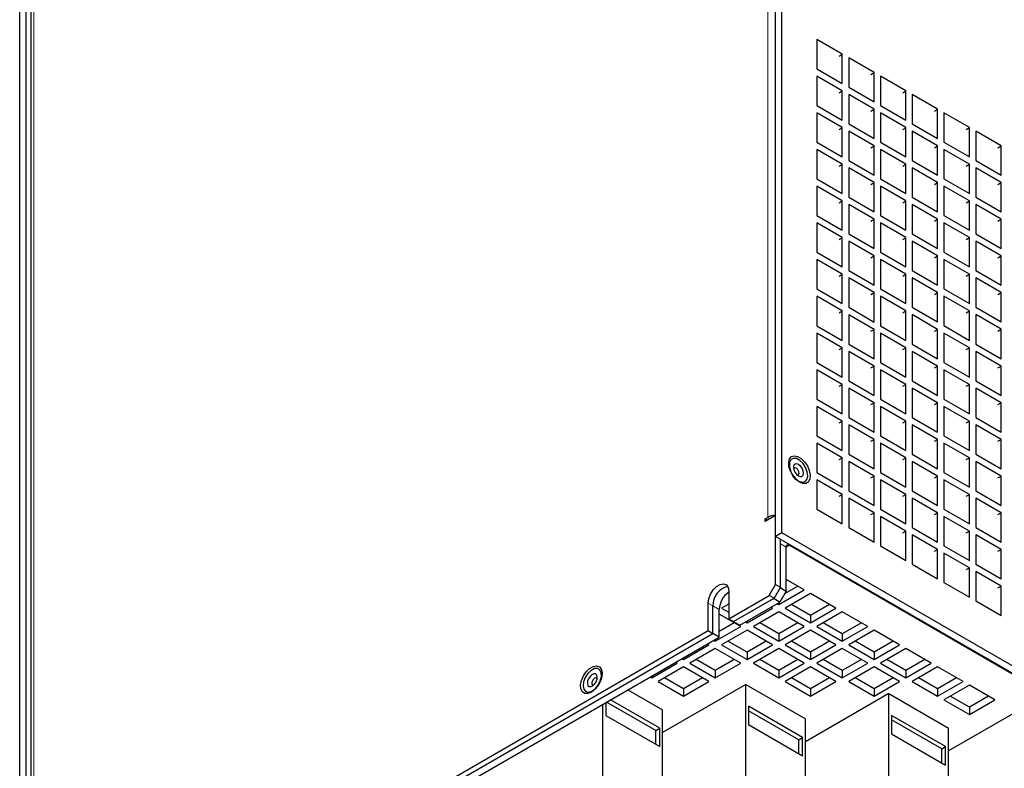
# Model space of a CAD drawing. Header units: millimetres. Extents: x 5 to 418, y 2 to 292.
# Tile 16 of 19: x 327 to 385, y 109 to 153. Entities that reach past the tile are written whole.
import ezdxf

# ---------------------------------------------------------------- set-up
doc = ezdxf.new("R2010")
doc.units = ezdxf.units.MM

msp = doc.modelspace()

# ---------------------------------------------------------------- linework, layer by layer
at = {"color": 7, "linetype": 'Continuous', "lineweight": 25}
for p, q in [((371.7185, 122.6049), (371.7185, 205.3477)), ((372.0956, 122.8226), (372.0956, 205.5654)), ((326.8408, 93.4314), (326.8408, 182.7065)), ((327.2179, 93.6491), (327.2179, 182.9242)), ((327.4941, 178.2427), (327.4941, 98.3306)), ((374.1698, 152.1094), (374.1698, 150.3674)), ((375.6783, 151.2386), (374.1698, 152.1094)), ((375.4897, 151.1297), (375.6783, 151.2386)), ((375.6783, 149.4966), (375.6783, 151.2386)), ((376.0554, 151.0208), (376.0554, 149.2789)), ((377.5639, 150.15), (376.0554, 151.0208)), ((374.1698, 150.3674), (375.6783, 149.4966)), ((374.1698, 149.9319), (374.1698, 148.19)), ((375.6783, 149.0611), (374.1698, 149.9319)), ((377.3754, 150.0412), (377.5639, 150.15)), ((377.5639, 148.4081), (377.5639, 150.15)), ((377.9411, 149.9323), (377.9411, 148.1903)), ((379.4495, 149.0615), (377.9411, 149.9323)), ((375.4897, 148.9523), (375.6783, 149.0611)), ((375.6783, 147.3192), (375.6783, 149.0611)), ((376.0554, 149.2789), (377.5639, 148.4081)), ((379.261, 148.9526), (379.4495, 149.0615)), ((379.4495, 147.3195), (379.4495, 149.0615)), ((376.0554, 148.8434), (376.0554, 147.1015)), ((377.5639, 147.9726), (376.0554, 148.8434)), ((379.8267, 148.8438), (379.8267, 147.1018)), ((381.3352, 147.9729), (379.8267, 148.8438)), ((374.1698, 148.19), (375.6783, 147.3192)), ((377.3754, 147.8637), (377.5639, 147.9726)), ((377.5639, 146.2306), (377.5639, 147.9726)), ((377.9411, 148.1903), (379.4495, 147.3195)), ((381.1466, 147.8641), (381.3352, 147.9729)), ((381.3352, 146.231), (381.3352, 147.9729)), ((374.1698, 147.7545), (374.1698, 146.0126)), ((375.6783, 146.8837), (374.1698, 147.7545)), ((377.9411, 147.7549), (377.9411, 146.0129)), ((379.4495, 146.884), (377.9411, 147.7549)), ((381.7123, 147.7552), (381.7123, 146.0133)), ((383.2208, 146.8844), (381.7123, 147.7552)), ((375.4897, 146.7748), (375.6783, 146.8837)), ((375.6783, 145.1417), (375.6783, 146.8837)), ((376.0554, 147.1015), (377.5639, 146.2306)), ((379.261, 146.7752), (379.4495, 146.884)), ((379.4495, 145.1421), (379.4495, 146.884)), ((379.8267, 147.1018), (381.3352, 146.231)), ((383.0322, 146.7755), (383.2208, 146.8844)), ((383.2208, 145.1424), (383.2208, 146.8844)), ((376.0554, 146.666), (376.0554, 144.924)), ((377.5639, 145.7951), (376.0554, 146.666)), ((379.8267, 146.6663), (379.8267, 144.9244)), ((381.3352, 145.7955), (379.8267, 146.6663)), ((383.5979, 146.6667), (383.5979, 144.9247)), ((385.1064, 145.7958), (383.5979, 146.6667)), ((374.1698, 146.0126), (375.6783, 145.1417)), ((374.1698, 145.5771), (374.1698, 143.8351)), ((375.6783, 144.7062), (374.1698, 145.5771)), ((377.3754, 145.6863), (377.5639, 145.7951)), ((377.5639, 144.0532), (377.5639, 145.7951)), ((377.9411, 146.0129), (379.4495, 145.1421)), ((377.9411, 145.5774), (377.9411, 143.8355)), ((379.4495, 144.7066), (377.9411, 145.5774)), ((381.1466, 145.6866), (381.3352, 145.7955)), ((381.3352, 144.0535), (381.3352, 145.7955)), ((381.7123, 146.0133), (383.2208, 145.1424)), ((381.7123, 145.5778), (381.7123, 143.8358)), ((383.2208, 144.7069), (381.7123, 145.5778)), ((384.9178, 145.687), (385.1064, 145.7958)), ((385.1064, 144.0539), (385.1064, 145.7958)), ((375.4897, 144.5974), (375.6783, 144.7062)), ((375.6783, 142.9643), (375.6783, 144.7062)), ((376.0554, 144.924), (377.5639, 144.0532)), ((376.0554, 144.4885), (376.0554, 142.7466)), ((377.5639, 143.6177), (376.0554, 144.4885)), ((379.261, 144.5977), (379.4495, 144.7066)), ((379.4495, 142.9646), (379.4495, 144.7066)), ((379.8267, 144.9244), (381.3352, 144.0535)), ((379.8267, 144.4889), (379.8267, 142.7469)), ((381.3352, 143.618), (379.8267, 144.4889)), ((383.0322, 144.5981), (383.2208, 144.7069)), ((383.2208, 142.965), (383.2208, 144.7069)), ((383.5979, 144.9247), (385.1064, 144.0539)), ((383.5979, 144.4892), (383.5979, 142.7473)), ((385.1064, 143.6184), (383.5979, 144.4892)), ((374.1698, 143.8351), (375.6783, 142.9643)), ((377.9411, 143.8355), (379.4495, 142.9646)), ((381.7123, 143.8358), (383.2208, 142.965)), ((374.1698, 143.3996), (374.1698, 141.6577)), ((375.6783, 142.5288), (374.1698, 143.3996)), ((377.3754, 143.5088), (377.5639, 143.6177)), ((377.5639, 141.8757), (377.5639, 143.6177)), ((377.9411, 143.4), (377.9411, 141.658)), ((379.4495, 142.5291), (377.9411, 143.4)), ((381.1466, 143.5092), (381.3352, 143.618)), ((381.3352, 141.8761), (381.3352, 143.618)), ((381.7123, 143.4003), (381.7123, 141.6584)), ((383.2208, 142.5295), (381.7123, 143.4003)), ((384.9178, 143.5095), (385.1064, 143.6184)), ((385.1064, 141.8764), (385.1064, 143.6184)), ((376.0554, 142.7466), (377.5639, 141.8757)), ((379.8267, 142.7469), (381.3352, 141.8761)), ((383.5979, 142.7473), (385.1064, 141.8764)), ((375.4897, 142.4199), (375.6783, 142.5288)), ((375.6783, 140.7868), (375.6783, 142.5288)), ((376.0554, 142.3111), (376.0554, 140.5691)), ((377.5639, 141.4402), (376.0554, 142.3111)), ((379.261, 142.4203), (379.4495, 142.5291)), ((379.4495, 140.7872), (379.4495, 142.5291)), ((379.8267, 142.3114), (379.8267, 140.5695)), ((381.3352, 141.4406), (379.8267, 142.3114)), ((383.0322, 142.4206), (383.2208, 142.5295)), ((383.2208, 140.7875), (383.2208, 142.5295)), ((383.5979, 142.3118), (383.5979, 140.5698)), ((385.1064, 141.441), (383.5979, 142.3118)), ((374.1698, 141.6577), (375.6783, 140.7868)), ((377.9411, 141.658), (379.4495, 140.7872)), ((381.7123, 141.6584), (383.2208, 140.7875)), ((374.1698, 141.2222), (374.1698, 139.4802)), ((375.6783, 140.3513), (374.1698, 141.2222)), ((377.3754, 141.3314), (377.5639, 141.4402)), ((377.5639, 139.6983), (377.5639, 141.4402)), ((377.9411, 141.2225), (377.9411, 139.4806)), ((379.4495, 140.3517), (377.9411, 141.2225)), ((381.1466, 141.3317), (381.3352, 141.4406)), ((381.3352, 139.6986), (381.3352, 141.4406)), ((381.7123, 141.2229), (381.7123, 139.4809)), ((383.2208, 140.3521), (381.7123, 141.2229)), ((384.9178, 141.3321), (385.1064, 141.441)), ((385.1064, 139.699), (385.1064, 141.441)), ((375.4897, 140.2425), (375.6783, 140.3513)), ((375.6783, 138.6094), (375.6783, 140.3513)), ((376.0554, 140.5691), (377.5639, 139.6983)), ((379.261, 140.2428), (379.4495, 140.3517)), ((379.4495, 138.6097), (379.4495, 140.3517)), ((379.8267, 140.5695), (381.3352, 139.6986)), ((383.0322, 140.2432), (383.2208, 140.3521)), ((383.2208, 138.6101), (383.2208, 140.3521)), ((383.5979, 140.5698), (385.1064, 139.699)), ((376.0554, 140.1336), (376.0554, 138.3917)), ((377.5639, 139.2628), (376.0554, 140.1336)), ((379.8267, 140.134), (379.8267, 138.392)), ((381.3352, 139.2632), (379.8267, 140.134)), ((383.5979, 140.1343), (383.5979, 138.3924)), ((385.1064, 139.2635), (383.5979, 140.1343)), ((374.1698, 139.4802), (375.6783, 138.6094)), ((377.3754, 139.1539), (377.5639, 139.2628)), ((377.5639, 137.5208), (377.5639, 139.2628)), ((377.9411, 139.4806), (379.4495, 138.6097)), ((381.1466, 139.1543), (381.3352, 139.2632)), ((381.3352, 137.5212), (381.3352, 139.2632)), ((381.7123, 139.4809), (383.2208, 138.6101)), ((384.9178, 139.1547), (385.1064, 139.2635)), ((385.1064, 137.5216), (385.1064, 139.2635)), ((374.1698, 139.0447), (374.1698, 137.3028)), ((375.6783, 138.1739), (374.1698, 139.0447)), ((377.9411, 139.0451), (377.9411, 137.3031)), ((379.4495, 138.1743), (377.9411, 139.0451)), ((381.7123, 139.0454), (381.7123, 137.3035)), ((383.2208, 138.1746), (381.7123, 139.0454)), ((375.4897, 138.065), (375.6783, 138.1739)), ((375.6783, 136.4319), (375.6783, 138.1739)), ((376.0554, 138.3917), (377.5639, 137.5208)), ((376.0554, 137.9562), (376.0554, 136.2142)), ((377.5639, 137.0854), (376.0554, 137.9562)), ((379.261, 138.0654), (379.4495, 138.1743)), ((379.4495, 136.4323), (379.4495, 138.1743)), ((379.8267, 138.392), (381.3352, 137.5212)), ((379.8267, 137.9565), (379.8267, 136.2146)), ((381.3352, 137.0857), (379.8267, 137.9565)), ((383.0322, 138.0658), (383.2208, 138.1746)), ((383.2208, 136.4327), (383.2208, 138.1746)), ((383.5979, 138.3924), (385.1064, 137.5216)), ((383.5979, 137.9569), (383.5979, 136.2149)), ((385.1064, 137.0861), (383.5979, 137.9569)), ((374.1698, 137.3028), (375.6783, 136.4319)), ((374.1698, 136.8673), (374.1698, 135.1253)), ((375.6783, 135.9965), (374.1698, 136.8673)), ((377.3754, 136.9765), (377.5639, 137.0854)), ((377.5639, 135.3434), (377.5639, 137.0854)), ((377.9411, 137.3031), (379.4495, 136.4323)), ((377.9411, 136.8677), (377.9411, 135.1257)), ((379.4495, 135.9968), (377.9411, 136.8677)), ((381.1466, 136.9769), (381.3352, 137.0857)), ((381.3352, 135.3438), (381.3352, 137.0857)), ((381.7123, 137.3035), (383.2208, 136.4327)), ((381.7123, 136.868), (381.7123, 135.1261)), ((383.2208, 135.9972), (381.7123, 136.868)), ((384.9178, 136.9772), (385.1064, 137.0861)), ((385.1064, 135.3441), (385.1064, 137.0861)), ((376.0554, 136.2142), (377.5639, 135.3434)), ((379.8267, 136.2146), (381.3352, 135.3438)), ((383.5979, 136.2149), (385.1064, 135.3441)), ((375.4897, 135.8876), (375.6783, 135.9965)), ((375.6783, 134.2545), (375.6783, 135.9965)), ((376.0554, 135.7788), (376.0554, 134.0368)), ((377.5639, 134.9079), (376.0554, 135.7788)), ((379.261, 135.888), (379.4495, 135.9968)), ((379.4495, 134.2549), (379.4495, 135.9968)), ((379.8267, 135.7791), (379.8267, 134.0372)), ((381.3352, 134.9083), (379.8267, 135.7791)), ((383.0322, 135.8883), (383.2208, 135.9972)), ((383.2208, 134.2552), (383.2208, 135.9972)), ((383.5979, 135.7795), (383.5979, 134.0375)), ((385.1064, 134.9086), (383.5979, 135.7795)), ((374.1698, 135.1253), (375.6783, 134.2545)), ((377.9411, 135.1257), (379.4495, 134.2549)), ((381.7123, 135.1261), (383.2208, 134.2552)), ((374.1698, 134.6899), (374.1698, 132.9479)), ((375.6783, 133.819), (374.1698, 134.6899)), ((377.3754, 134.7991), (377.5639, 134.9079)), ((377.5639, 133.166), (377.5639, 134.9079)), ((377.9411, 134.6902), (377.9411, 132.9483)), ((379.4495, 133.8194), (377.9411, 134.6902)), ((381.1466, 134.7994), (381.3352, 134.9083)), ((381.3352, 133.1663), (381.3352, 134.9083)), ((381.7123, 134.6906), (381.7123, 132.9486)), ((383.2208, 133.8197), (381.7123, 134.6906)), ((384.9178, 134.7998), (385.1064, 134.9086)), ((385.1064, 133.1667), (385.1064, 134.9086)), ((376.0554, 134.0368), (377.5639, 133.166)), ((379.8267, 134.0372), (381.3352, 133.1663)), ((383.5979, 134.0375), (385.1064, 133.1667)), ((375.4897, 133.7102), (375.6783, 133.819)), ((375.6783, 132.0771), (375.6783, 133.819)), ((376.0554, 133.6013), (376.0554, 131.8594)), ((377.5639, 132.7305), (376.0554, 133.6013)), ((379.261, 133.7105), (379.4495, 133.8194)), ((379.4495, 132.0774), (379.4495, 133.8194)), ((379.8267, 133.6017), (379.8267, 131.8597)), ((381.3352, 132.7308), (379.8267, 133.6017)), ((383.0322, 133.7109), (383.2208, 133.8197)), ((383.2208, 132.0778), (383.2208, 133.8197)), ((383.5979, 133.602), (383.5979, 131.8601)), ((385.1064, 132.7312), (383.5979, 133.602)), ((374.1698, 132.9479), (375.6783, 132.0771)), ((377.3754, 132.6216), (377.5639, 132.7305)), ((377.5639, 130.9885), (377.5639, 132.7305)), ((377.9411, 132.9483), (379.4495, 132.0774)), ((381.1466, 132.622), (381.3352, 132.7308)), ((381.3352, 130.9889), (381.3352, 132.7308)), ((381.7123, 132.9486), (383.2208, 132.0778)), ((384.9178, 132.6223), (385.1064, 132.7312)), ((385.1064, 130.9892), (385.1064, 132.7312)), ((374.1698, 132.5124), (374.1698, 130.7705)), ((375.6783, 131.6416), (374.1698, 132.5124)), ((377.9411, 132.5128), (377.9411, 130.7708)), ((379.4495, 131.6419), (377.9411, 132.5128)), ((381.7123, 132.5131), (381.7123, 130.7712)), ((383.2208, 131.6423), (381.7123, 132.5131)), ((375.4897, 131.5327), (375.6783, 131.6416)), ((375.6783, 129.8996), (375.6783, 131.6416)), ((376.0554, 131.8594), (377.5639, 130.9885)), ((379.261, 131.5331), (379.4495, 131.6419)), ((379.4495, 129.9), (379.4495, 131.6419)), ((379.8267, 131.8597), (381.3352, 130.9889)), ((383.0322, 131.5334), (383.2208, 131.6423)), ((383.2208, 129.9003), (383.2208, 131.6423)), ((383.5979, 131.8601), (385.1064, 130.9892)), ((376.0554, 131.4239), (376.0554, 129.6819)), ((377.5639, 130.553), (376.0554, 131.4239)), ((379.8267, 131.4242), (379.8267, 129.6823)), ((381.3352, 130.5534), (379.8267, 131.4242)), ((383.5979, 131.4246), (383.5979, 129.6826)), ((385.1064, 130.5537), (383.5979, 131.4246)), ((374.1698, 130.7705), (375.6783, 129.8996)), ((377.3754, 130.4442), (377.5639, 130.553)), ((377.5639, 128.8111), (377.5639, 130.553)), ((377.9411, 130.7708), (379.4495, 129.9)), ((381.1466, 130.4445), (381.3352, 130.5534)), ((381.3352, 128.8114), (381.3352, 130.5534)), ((381.7123, 130.7712), (383.2208, 129.9003)), ((384.9178, 130.4449), (385.1064, 130.5537)), ((385.1064, 128.8118), (385.1064, 130.5537)), ((374.1698, 130.335), (374.1698, 128.593)), ((375.6783, 129.4641), (374.1698, 130.335)), ((377.9411, 130.3353), (377.9411, 128.5934)), ((379.4495, 129.4645), (377.9411, 130.3353)), ((381.7123, 130.3357), (381.7123, 128.5937)), ((383.2208, 129.4648), (381.7123, 130.3357)), ((375.4897, 129.3553), (375.6783, 129.4641)), ((375.6783, 127.7222), (375.6783, 129.4641)), ((376.0554, 129.6819), (377.5639, 128.8111)), ((376.0554, 129.2464), (376.0554, 127.5045)), ((377.5639, 128.3756), (376.0554, 129.2464)), ((379.261, 129.3556), (379.4495, 129.4645)), ((379.4495, 127.7225), (379.4495, 129.4645)), ((379.8267, 129.6823), (381.3352, 128.8114)), ((379.8267, 129.2468), (379.8267, 127.5048)), ((381.3352, 128.3759), (379.8267, 129.2468)), ((383.0322, 129.356), (383.2208, 129.4648)), ((383.2208, 127.7229), (383.2208, 129.4648)), ((383.5979, 129.6826), (385.1064, 128.8118)), ((383.5979, 129.2471), (383.5979, 127.5052)), ((385.1064, 128.3763), (383.5979, 129.2471)), ((374.1698, 128.593), (375.6783, 127.7222)), ((374.1698, 128.1575), (374.1698, 126.4156)), ((375.6783, 127.2867), (374.1698, 128.1575)), ((377.3754, 128.2667), (377.5639, 128.3756)), ((377.5639, 126.6336), (377.5639, 128.3756)), ((377.9411, 128.5934), (379.4495, 127.7225)), ((377.9411, 128.1579), (377.9411, 126.4159)), ((379.4495, 127.287), (377.9411, 128.1579)), ((381.1466, 128.2671), (381.3352, 128.3759)), ((381.3352, 126.634), (381.3352, 128.3759)), ((381.7123, 128.5937), (383.2208, 127.7229)), ((381.7123, 128.1582), (381.7123, 126.4163)), ((383.2208, 127.2874), (381.7123, 128.1582)), ((384.9178, 128.2674), (385.1064, 128.3763)), ((385.1064, 126.6343), (385.1064, 128.3763)), ((376.0554, 127.5045), (377.5639, 126.6336)), ((379.8267, 127.5048), (381.3352, 126.634)), ((383.5979, 127.5052), (385.1064, 126.6343)), ((375.4897, 127.1778), (375.6783, 127.2867)), ((375.6783, 125.5447), (375.6783, 127.2867)), ((376.0554, 127.069), (376.0554, 125.327)), ((377.5639, 126.1981), (376.0554, 127.069)), ((379.261, 127.1782), (379.4495, 127.287)), ((379.4495, 125.5451), (379.4495, 127.287)), ((379.8267, 127.0693), (379.8267, 125.3274)), ((381.3352, 126.1985), (379.8267, 127.0693)), ((383.0322, 127.1785), (383.2208, 127.2874)), ((383.2208, 125.5454), (383.2208, 127.2874)), ((383.5979, 127.0697), (383.5979, 125.3277)), ((385.1064, 126.1989), (383.5979, 127.0697)), ((374.1698, 126.4156), (375.6783, 125.5447)), ((377.9411, 126.4159), (379.4495, 125.5451)), ((381.7123, 126.4163), (383.2208, 125.5454)), ((374.1698, 125.9801), (374.1698, 124.2381)), ((375.6783, 125.1093), (374.1698, 125.9801)), ((377.3754, 126.0893), (377.5639, 126.1981)), ((377.5639, 124.4562), (377.5639, 126.1981)), ((377.9411, 125.9804), (377.9411, 124.2385)), ((379.4495, 125.1096), (377.9411, 125.9804)), ((381.1466, 126.0896), (381.3352, 126.1985)), ((381.3352, 124.4565), (381.3352, 126.1985)), ((381.7123, 125.9808), (381.7123, 124.2388)), ((383.2208, 125.11), (381.7123, 125.9808)), ((384.9178, 126.09), (385.1064, 126.1989)), ((385.1064, 124.4569), (385.1064, 126.1989)), ((375.4897, 125.0004), (375.6783, 125.1093)), ((375.6783, 123.3673), (375.6783, 125.1093)), ((376.0554, 125.327), (377.5639, 124.4562)), ((379.261, 125.0007), (379.4495, 125.1096)), ((379.4495, 123.3677), (379.4495, 125.1096)), ((379.8267, 125.3274), (381.3352, 124.4565)), ((383.0322, 125.0011), (383.2208, 125.11)), ((383.2208, 123.368), (383.2208, 125.11)), ((383.5979, 125.3277), (385.1064, 124.4569)), ((376.0554, 124.8915), (376.0554, 123.1496)), ((377.5639, 124.0207), (376.0554, 124.8915)), ((379.8267, 124.8919), (379.8267, 123.1499)), ((381.3352, 124.0211), (379.8267, 124.8919)), ((383.5979, 124.8922), (383.5979, 123.1503)), ((385.1064, 124.0214), (383.5979, 124.8922)), ((374.1698, 124.2381), (375.6783, 123.3673)), ((377.3754, 123.9119), (377.5639, 124.0207)), ((377.5639, 122.2788), (377.5639, 124.0207)), ((377.9411, 124.2385), (379.4495, 123.3677)), ((381.1466, 123.9122), (381.3352, 124.0211)), ((381.3352, 122.2791), (381.3352, 124.0211)), ((381.7123, 124.2388), (383.2208, 123.368)), ((384.9178, 123.9126), (385.1064, 124.0214)), ((385.1064, 122.2795), (385.1064, 124.0214)), ((371.7185, 123.8569), (371.1057, 123.5031)), ((371.1057, 123.6665), (371.2471, 123.7481)), ((371.1057, 123.5031), (371.1057, 123.6665)), ((371.2471, 123.5848), (371.1057, 123.6665)), ((371.7185, 119.7742), (371.7185, 123.8569)), ((377.9411, 123.803), (377.9411, 122.061)), ((379.4495, 122.9322), (377.9411, 123.803)), ((381.7123, 123.8034), (381.7123, 122.0614)), ((383.2208, 122.9325), (381.7123, 123.8034)), ((372.0956, 122.8226), (371.7185, 122.6049)), ((394.1574, 110.0866), (372.0956, 122.8226)), ((376.0554, 123.1496), (377.5639, 122.2788)), ((379.261, 122.8233), (379.4495, 122.9322)), ((379.4495, 121.1902), (379.4495, 122.9322)), ((379.8267, 123.1499), (381.3352, 122.2791)), ((383.0322, 122.8237), (383.2208, 122.9325)), ((383.2208, 121.1906), (383.2208, 122.9325)), ((383.5979, 123.1503), (385.1064, 122.2795)), ((393.7802, 109.8689), (371.7185, 122.6049)), ((372.0014, 119.6109), (372.0014, 122.4416)), ((379.8267, 122.7145), (379.8267, 120.9725)), ((381.3352, 121.8436), (379.8267, 122.7145)), ((383.5979, 122.7148), (383.5979, 120.9729)), ((385.1064, 121.844), (383.5979, 122.7148)), ((372.3408, 119.3715), (372.3408, 121.9844)), ((393.7425, 109.8472), (372.5293, 122.0933)), ((377.9411, 122.061), (379.4495, 121.1902)), ((381.1466, 121.7348), (381.3352, 121.8436)), ((381.3352, 120.1017), (381.3352, 121.8436)), ((381.7123, 122.0614), (383.2208, 121.1906)), ((381.7123, 121.6259), (381.7123, 119.884)), ((383.2208, 120.7551), (381.7123, 121.6259)), ((384.9178, 121.7351), (385.1064, 121.844)), ((385.1064, 120.102), (385.1064, 121.844)), ((379.8267, 120.9725), (381.3352, 120.1017)), ((383.0322, 120.6462), (383.2208, 120.7551)), ((383.2208, 119.0131), (383.2208, 120.7551)), ((383.5979, 120.9729), (385.1064, 120.102)), ((383.5979, 120.5374), (383.5979, 118.7954)), ((385.1064, 119.6665), (383.5979, 120.5374)), ((373.4156, 119.4481), (372.3408, 120.0686)), ((381.7123, 119.884), (383.2208, 119.0131)), ((368.9372, 119.3662), (368.9372, 117.7331)), ((371.3414, 119.121), (371.7185, 119.7742)), ((372.0014, 119.6109), (371.6242, 118.9577)), ((371.7185, 119.7742), (372.0014, 119.6109)), ((371.9071, 118.5773), (373.4156, 119.4481)), ((372.3408, 119.3715), (371.9636, 118.7183)), ((371.9825, 119.5783), (372.3408, 119.3715)), ((373.0384, 119.6659), (372.247, 119.209)), ((384.9178, 119.5577), (385.1064, 119.6665)), ((385.1064, 117.9246), (385.1064, 119.6665)), ((368.9372, 117.7331), (371.3414, 119.121)), ((369.2201, 117.5698), (371.6242, 118.9577)), ((369.2201, 117.5698), (371.5865, 118.936)), ((369.5972, 117.3521), (371.9636, 118.7183)), ((371.6242, 118.9577), (371.3414, 119.121)), ((371.9636, 118.7183), (371.5865, 118.936)), ((371.9071, 118.6856), (371.9071, 118.5773)), ((373.7927, 119.2304), (372.2842, 118.3596)), ((375.3012, 118.3596), (373.7927, 119.2304)), ((383.5979, 118.7954), (385.1064, 117.9246)), ((367.7116, 117.0256), (367.7116, 118.6587)), ((367.9944, 116.8623), (367.9944, 118.4954)), ((368.3715, 116.6446), (368.3715, 118.2777)), ((368.9372, 118.6045), (368.513, 118.3596)), ((368.513, 118.3596), (368.9372, 118.1146)), ((368.9372, 118.5501), (368.8901, 118.5773)), ((370.0215, 117.4887), (371.53, 118.3596)), ((371.9071, 118.1419), (370.3986, 117.271)), ((371.53, 118.3596), (371.4361, 118.4137)), ((371.8133, 118.6314), (371.9071, 118.5773)), ((373.4156, 117.271), (371.9071, 118.1419)), ((372.2842, 118.3596), (373.7927, 117.4887)), ((373.7927, 117.9242), (372.6614, 118.5773)), ((374.924, 118.5773), (373.7927, 117.9242)), ((373.7927, 117.4887), (375.3012, 118.3596)), ((375.6783, 118.1419), (374.1698, 117.271)), ((377.1868, 117.271), (375.6783, 118.1419)), ((369.6443, 117.271), (368.3715, 118.0058)), ((368.9372, 117.7331), (369.2201, 117.5698)), ((369.2201, 117.5698), (369.5972, 117.3521)), ((369.9276, 117.5429), (370.0215, 117.4887)), ((370.0215, 117.5971), (370.0215, 117.4887)), ((373.7927, 117.9242), (373.7927, 117.4887)), ((331.2249, 95.9622), (367.7116, 117.0256)), ((367.7116, 117.0256), (367.9944, 116.8623)), ((368.1358, 116.4002), (369.6443, 117.271)), ((369.2671, 117.4888), (368.3715, 116.9717)), ((370.0215, 117.0533), (368.513, 116.1825)), ((371.53, 116.1825), (370.0215, 117.0533)), ((370.3986, 117.271), (371.9071, 116.4002)), ((371.9071, 116.8357), (370.7758, 117.4888)), ((373.0384, 117.4888), (371.9071, 116.8357)), ((371.9071, 116.4002), (373.4156, 117.271)), ((373.7927, 117.0533), (372.2842, 116.1825)), ((375.3012, 116.1825), (373.7927, 117.0533)), ((374.1698, 117.271), (375.6783, 116.4002)), ((375.6783, 116.8357), (374.547, 117.4888)), ((376.8096, 117.4888), (375.6783, 116.8357)), ((375.6783, 116.4002), (377.1868, 117.271)), ((377.5639, 117.0533), (376.0554, 116.1825)), ((379.0724, 116.1825), (377.5639, 117.0533)), ((331.5077, 95.799), (367.9944, 116.8623)), ((331.8848, 95.5813), (368.3715, 116.6446)), ((368.3715, 116.6446), (367.9944, 116.8623)), ((368.042, 116.4544), (368.1358, 116.4002)), ((368.1358, 116.5085), (368.1358, 116.4002)), ((370.0215, 115.7471), (368.8901, 116.4002)), ((371.1528, 116.4002), (370.0215, 115.7471)), ((371.9071, 116.8357), (371.9071, 116.4002)), ((373.7927, 115.7471), (372.6614, 116.4002)), ((374.924, 116.4002), (373.7927, 115.7471)), ((375.6783, 116.8357), (375.6783, 116.4002)), ((377.5639, 115.7471), (376.4326, 116.4002)), ((378.6952, 116.4002), (377.5639, 115.7471)), ((366.2502, 115.3116), (367.7587, 116.1825)), ((368.1358, 115.9648), (366.6273, 115.0939)), ((367.7587, 116.1825), (367.6649, 116.2366)), ((369.6443, 115.0939), (368.1358, 115.9648)), ((368.513, 116.1825), (370.0215, 115.3116)), ((370.0215, 115.3116), (371.53, 116.1825)), ((370.0215, 115.7471), (370.0215, 115.3116)), ((371.9071, 115.9648), (370.3986, 115.0939)), ((373.4156, 115.0939), (371.9071, 115.9648)), ((372.2842, 116.1825), (373.7927, 115.3116)), ((373.7927, 115.3116), (375.3012, 116.1825)), ((373.7927, 115.7471), (373.7927, 115.3116)), ((375.6783, 115.9648), (374.1698, 115.0939)), ((377.1868, 115.0939), (375.6783, 115.9648)), ((376.0554, 116.1825), (377.5639, 115.3116)), ((377.5639, 115.3116), (379.0724, 116.1825)), ((377.5639, 115.7471), (377.5639, 115.3116)), ((379.4495, 115.9648), (377.9411, 115.0939)), ((380.958, 115.0939), (379.4495, 115.9648)), ((366.1564, 115.3658), (366.2502, 115.3116)), ((366.2502, 115.42), (366.2502, 115.3116)), ((368.1358, 114.6586), (367.0045, 115.3117)), ((369.2671, 115.3117), (368.1358, 114.6586)), ((371.9071, 114.6586), (370.7758, 115.3117)), ((373.0384, 115.3117), (371.9071, 114.6586)), ((375.6783, 114.6586), (374.547, 115.3117)), ((376.8096, 115.3117), (375.6783, 114.6586)), ((379.4495, 114.6586), (378.3182, 115.3117)), ((380.5809, 115.3117), (379.4495, 114.6586)), ((364.3646, 114.2231), (365.8731, 115.0939)), ((366.2502, 114.8762), (364.7417, 114.0054)), ((365.8731, 115.0939), (365.7793, 115.1481)), ((367.7587, 114.0054), (366.2502, 114.8762)), ((366.6273, 115.0939), (368.1358, 114.2231)), ((368.1358, 114.2231), (369.6443, 115.0939)), ((368.1358, 114.6586), (368.1358, 114.2231)), ((370.3986, 115.0939), (371.9071, 114.2231)), ((371.9071, 114.2231), (373.4156, 115.0939)), ((371.9071, 114.6586), (371.9071, 114.2231)), ((373.7927, 114.8762), (372.2842, 114.0054)), ((375.3012, 114.0054), (373.7927, 114.8762)), ((374.1698, 115.0939), (375.6783, 114.2231)), ((375.6783, 114.2231), (377.1868, 115.0939)), ((375.6783, 114.6586), (375.6783, 114.2231)), ((377.5639, 114.8762), (376.0554, 114.0054)), ((379.0724, 114.0054), (377.5639, 114.8762)), ((377.9411, 115.0939), (379.4495, 114.2231)), ((379.4495, 114.2231), (380.958, 115.0939)), ((379.4495, 114.6586), (379.4495, 114.2231)), ((381.3352, 114.8762), (379.8267, 114.0054)), ((382.8437, 114.0054), (381.3352, 114.8762)), ((364.2708, 114.2773), (364.3646, 114.2231)), ((364.3646, 114.3314), (364.3646, 114.2231)), ((364.7417, 114.0054), (366.2502, 113.1346)), ((366.2502, 113.57), (365.1189, 114.2231)), ((367.3815, 114.2231), (366.2502, 113.57)), ((366.2502, 113.1346), (367.7587, 114.0054)), ((372.2842, 114.0054), (373.7927, 113.1346)), ((373.7927, 113.57), (372.6614, 114.2231)), ((374.924, 114.2231), (373.7927, 113.57)), ((373.7927, 113.1346), (375.3012, 114.0054)), ((376.0554, 114.0054), (377.5639, 113.1346)), ((377.5639, 113.57), (376.4326, 114.2231)), ((378.6952, 114.2231), (377.5639, 113.57)), ((377.5639, 113.1346), (379.0724, 114.0054)), ((379.8267, 114.0054), (381.3352, 113.1346)), ((381.3352, 113.57), (380.2039, 114.2231)), ((382.4665, 114.2231), (381.3352, 113.57)), ((381.3352, 113.1346), (382.8437, 114.0054)), ((362.9508, 113.5153), (365.0057, 112.329)), ((369.946, 113.8312), (365.0057, 110.9792)), ((366.2502, 113.57), (366.2502, 113.1346)), ((369.946, 106.1593), (369.946, 113.8312)), ((369.946, 113.8312), (373.491, 111.7848)), ((373.7927, 113.57), (373.7927, 113.1346)), ((377.5639, 113.57), (377.5639, 113.1346)), ((381.3352, 113.57), (381.3352, 113.1346)), ((383.2208, 113.7877), (381.7123, 112.9168)), ((384.7293, 112.9168), (383.2208, 113.7877)), ((364.836, 111.2294), (361.9136, 112.9165)), ((378.4313, 113.287), (373.491, 110.435)), ((378.4313, 105.615), (378.4313, 113.287)), ((378.4313, 113.287), (381.9763, 111.2405)), ((381.7123, 112.9168), (383.2208, 112.046)), ((383.2208, 112.4815), (382.0895, 113.1346)), ((384.3521, 113.1346), (383.2208, 112.4815)), ((383.2208, 112.046), (384.7293, 112.9168)), ((361.4608, 106.7036), (361.4608, 112.6551)), ((361.6305, 112.753), (361.6305, 111.9912)), ((364.6097, 111.0988), (361.6873, 112.7859)), ((365.0057, 104.6571), (365.0057, 112.329)), ((373.3213, 110.6851), (370.1157, 112.5357)), ((370.1157, 112.5357), (370.1157, 111.4469)), ((373.095, 110.5545), (370.1157, 112.2744)), ((386.9166, 112.7427), (381.9763, 109.8907)), ((383.2208, 112.4815), (383.2208, 112.046)), ((361.6305, 111.9912), (364.836, 110.1407)), ((373.491, 104.1128), (373.491, 111.7848)), ((381.8066, 110.1409), (378.601, 111.9914)), ((378.601, 111.9914), (378.601, 110.9027)), ((381.5803, 110.0102), (378.601, 111.7301)), ((364.6097, 111.0988), (364.836, 111.2294)), ((364.6097, 110.2713), (364.6097, 111.0988)), ((364.836, 110.1407), (364.836, 111.2294)), ((370.1157, 111.4469), (373.3213, 109.5964)), ((381.9763, 103.5686), (381.9763, 111.2405)), ((373.095, 110.5545), (373.3213, 110.6851)), ((373.095, 109.727), (373.095, 110.5545)), ((373.3213, 109.5964), (373.3213, 110.6851)), ((378.601, 110.9027), (381.8066, 109.0521)), ((381.5803, 110.0102), (381.8066, 110.1409)), ((381.5803, 109.1828), (381.5803, 110.0102)), ((381.8066, 109.0521), (381.8066, 110.1409))]:
    msp.add_line(p, q, dxfattribs=at)
at = {"color": 7, "linetype": 'Continuous', "lineweight": 18}
for p, q in [((371.2471, 123.7481), (371.2471, 203.6602)), ((327.6893, 178.5149), (327.6893, 98.6027)), ((371.3886, 123.6664), (371.2471, 123.7481)), ((372.3408, 121.9844), (372.0014, 122.1803)), ((372.5293, 122.0933), (372.3408, 121.9844)), ((372.5293, 122.0933), (372.5293, 122.1368)), ((367.7116, 118.6587), (367.9944, 118.4954)), ((368.3715, 118.2777), (367.9944, 118.4954))]:
    msp.add_line(p, q, dxfattribs=at)
at = {"color": 7, "linetype": 'Continuous', "lineweight": 25, "flags": 128}
for points in [[(373.1327, 125.8385), (372.9246, 125.9987), (372.7389, 126.2219), (372.596, 126.4837), (372.5112, 126.7558), (372.4938, 127.0088), (372.5456, 127.2151), (372.661, 127.3525), (372.8276, 127.406), (373.0272, 127.3699), (373.2383, 127.2481), (373.4379, 127.0537), (373.6044, 126.8079), (373.7198, 126.5372), (373.7716, 126.2711), (373.7542, 126.0383), (373.6694, 125.864), (373.5265, 125.7672), (373.3409, 125.7584), (373.1327, 125.8385)], [(373.5782, 126.0029), (373.6245, 126.202), (373.597, 126.4478), (373.4995, 126.707), (373.345, 126.9446), (373.1546, 127.1286), (372.9538, 127.2341), (372.7699, 127.2468), (372.6276, 127.1651), (372.5462, 127), (372.5366, 126.7737), (372.6002, 126.5168), (372.7284, 126.2641), (372.9038, 126.0496), (373.1028, 125.9024), (373.2985, 125.8422), (373.4644, 125.8773), (373.5782, 126.0029)], [(373.3498, 126.2517), (373.3752, 126.3676), (373.3554, 126.5109), (373.2934, 126.6597), (373.1986, 126.7914), (373.0856, 126.886), (372.9714, 126.929), (372.8735, 126.9139), (372.8068, 126.8431), (372.7814, 126.7271), (372.8012, 126.5839), (372.8632, 126.435), (372.958, 126.3033), (373.071, 126.2087), (373.1852, 126.1657), (373.2831, 126.1808), (373.3498, 126.2517)], [(373.0971, 126.3069), (373.1112, 126.3713), (373.1002, 126.4509), (373.0658, 126.5336), (373.0131, 126.6068), (372.9503, 126.6593), (372.8869, 126.6832), (372.8325, 126.6748), (372.7955, 126.6354), (372.7912, 126.6256)], [(373.0024, 126.2596), (373.0057, 126.2591), (373.0601, 126.2675), (373.0971, 126.3069)], [(372.0109, 122.4361), (372.0067, 122.4272), (372.0014, 122.4148)], [(367.7116, 118.6587), (367.7485, 118.922), (367.8549, 119.1963), (368.018, 119.4484), (368.218, 119.6479), (368.4308, 119.7708), (368.6308, 119.8022), (368.7939, 119.7383), (368.9003, 119.5869), (368.9372, 119.3662)], [(360.7819, 113.3736), (360.5738, 113.2935), (360.3882, 113.3023), (360.2452, 113.3991), (360.1604, 113.5734), (360.143, 113.8062), (360.1948, 114.0723), (360.3102, 114.343), (360.4768, 114.5888), (360.6764, 114.7832), (360.8875, 114.905), (361.0871, 114.9411), (361.2536, 114.8876), (361.369, 114.7502), (361.4208, 114.5439), (361.4034, 114.2909), (361.3186, 114.0188), (361.1757, 113.757), (360.9901, 113.5338), (360.7819, 113.3736)], [(360.4194, 114.2503), (360.3198, 113.9913), (360.2899, 113.7445), (360.3338, 113.5434), (360.4456, 113.4151), (360.6102, 113.377), (360.8053, 113.4341), (361.0046, 113.5788), (361.1812, 113.7915), (361.3112, 114.0435), (361.3771, 114.3008), (361.37, 114.5286), (361.2907, 114.6961), (361.1502, 114.7808), (360.9672, 114.7711), (360.7666, 114.6685), (360.5754, 114.4867), (360.4194, 114.2503)], [(360.6099, 114.1736), (360.5536, 114.0242), (360.5404, 113.8836), (360.5722, 113.7733), (360.6442, 113.71), (360.7455, 113.7035), (360.8606, 113.7547), (360.972, 113.8557), (361.0628, 113.9913), (361.1191, 114.1408), (361.1324, 114.2814), (361.1005, 114.3917), (361.0285, 114.4549), (360.9272, 114.4614), (360.8121, 114.4103), (360.7007, 114.3092), (360.6099, 114.1736)], [(360.8425, 114.0569), (360.8113, 113.9739), (360.8039, 113.8958), (360.8216, 113.8345), (360.8616, 113.7994), (360.9122, 113.7947)], [(361.1235, 114.1607), (361.1151, 114.178), (361.0751, 114.2132), (361.0188, 114.2168), (360.9549, 114.1884), (360.893, 114.1322), (360.8425, 114.0569)]]:
    msp.add_lwpolyline(points, dxfattribs=at)
at = {"color": 7, "linetype": 'Continuous', "lineweight": 25}
for centre, radius, start, end in [((371.6993, 122.8991), 0.9619, 88.855903, 118.040239), ((372.4557, 122.003), 0.1165, 50.796715, 189.214037), ((369.1389, 118.5261), 1.1449, 103.305211, 181.539563), ((369.6934, 118.2243), 1.323, 124.861768, 177.686315)]:
    msp.add_arc(centre, radius, start, end, dxfattribs=at)

doc.saveas('drawing.dxf')
